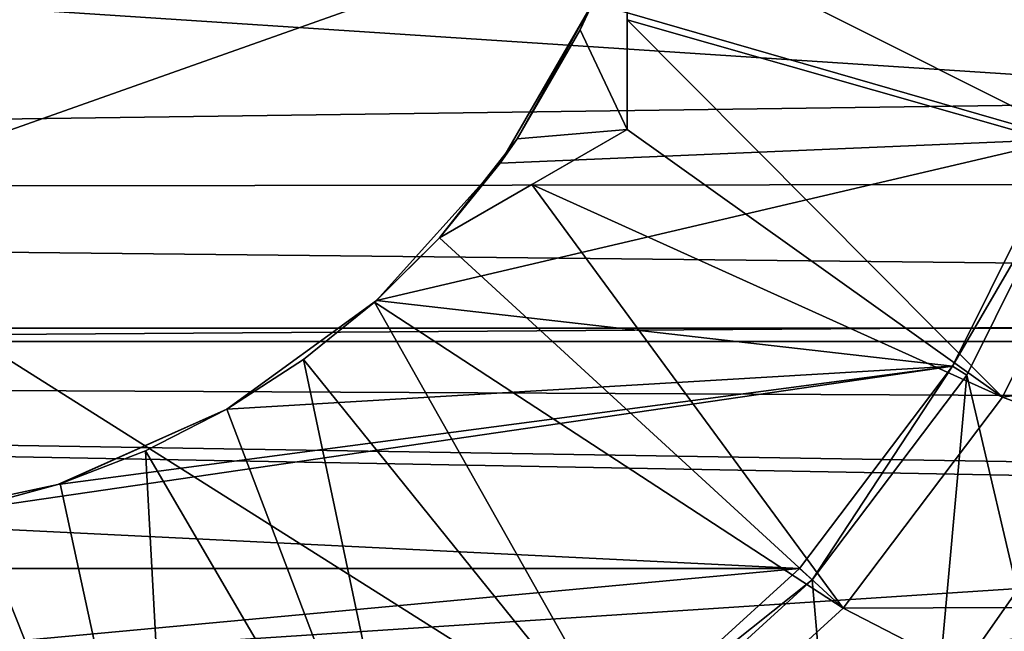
# Model space of a CAD drawing. Header units: millimetres. Extents: x -223 to 138, y -45 to 391.
# Tile 39 of 256: x -73.6 to -67.76, y -5.86 to -2.24. Entities that reach past the tile are written whole.
import ezdxf

# ---------------------------------------------------------------- set-up
doc = ezdxf.new("R2010")
doc.units = ezdxf.units.MM
doc.header["$LTSCALE"] = 65.185185
for name, color, linetype in [('167', 7, 'CONTINUOUS'), ('169', 7, 'CONTINUOUS'), ('171', 7, 'CONTINUOUS'), ('173', 7, 'CONTINUOUS'), ('174', 7, 'CONTINUOUS'), ('177', 7, 'CONTINUOUS'), ('183', 7, 'CONTINUOUS'), ('184', 7, 'CONTINUOUS'), ('186', 7, 'CONTINUOUS'), ('339', 7, 'CONTINUOUS'), ('352', 7, 'CONTINUOUS'), ('353', 7, 'CONTINUOUS'), ('371', 7, 'CONTINUOUS'), ('375', 7, 'CONTINUOUS'), ('415', 7, 'CONTINUOUS'), ('43', 7, 'CONTINUOUS'), ('44', 7, 'CONTINUOUS'), ('74', 7, 'CONTINUOUS'), ('8', 7, 'CONTINUOUS'), ('9', 7, 'CONTINUOUS')]:
    doc.layers.add(name, color=color, linetype=linetype)

msp = doc.modelspace()

# ---------------------------------------------------------------- linework, layer by layer
at = {"layer": '167', "color": 7, "linetype": 'CONTINUOUS', "true_color": 0xaaaaaa}
for points in [[(-67.074, -3.0706, -45), (-63.6502, -3.8965, -45), (-67.7731, -4.4747, -45), (-67.074, -3.0706, -45)], [(-63.6502, -3.8965, -45), (-64.4463, -5.7113, -45), (-67.7731, -4.4747, -45), (-63.6502, -3.8965, -45)], [(-67.7731, -4.4747, -45), (-64.4463, -5.7113, -45), (-68.7184, -5.7264, -45), (-67.7731, -4.4747, -45)], [(-64.4463, -5.7113, -45), (-65.5304, -7.3706, -45), (-68.7184, -5.7264, -45), (-64.4463, -5.7113, -45)], [(-68.7184, -5.7264, -45), (-65.5304, -7.3706, -45), (-69.8777, -6.7832, -45), (-68.7184, -5.7264, -45)]]:
    msp.add_3dface(points, dxfattribs=at)
at = {"layer": '169', "color": 7, "linetype": 'CONTINUOUS', "true_color": 0xaaaaaa}
for points in [[(-67.9141, -5.9458, -42), (-65.4737, -5.5, -42), (-66.9893, -4.625, -42), (-67.9141, -5.9458, -42)], [(-66.5735, -7.0706, -42), (-65.4737, -5.5, -42), (-67.9141, -5.9458, -42), (-66.5735, -7.0706, -42)]]:
    msp.add_3dface(points, dxfattribs=at)
at = {"layer": '171', "color": 7, "linetype": 'CONTINUOUS', "true_color": 0xaaaaaa}
for points in [[(-67.4003, -2.9441, -30), (-66.9887, -1.4975, -30), (-70.2039, -2.1354, -30), (-67.4003, -2.9441, -30)], [(-70.7526, -3.0859, -30), (-67.4003, -2.9441, -30), (-70.2039, -2.1354, -30), (-70.7526, -3.0859, -30)], [(-68.0708, -4.2905, -30), (-67.4003, -2.9441, -30), (-71.4871, -3.9015, -30), (-68.0708, -4.2905, -30)], [(-71.4871, -3.9015, -30), (-67.4003, -2.9441, -30), (-70.7526, -3.0859, -30), (-71.4871, -3.9015, -30)], [(-72.375, -4.5466, -30), (-68.0708, -4.2905, -30), (-71.4871, -3.9015, -30), (-72.375, -4.5466, -30)], [(-68.9771, -5.4906, -30), (-68.0708, -4.2905, -30), (-74.4513, -5.2212, -30), (-68.9771, -5.4906, -30)], [(-74.4513, -5.2212, -30), (-68.0708, -4.2905, -30), (-73.3776, -4.993, -30), (-74.4513, -5.2212, -30)], [(-73.3776, -4.993, -30), (-68.0708, -4.2905, -30), (-72.375, -4.5466, -30), (-73.3776, -4.993, -30)], [(-81.0229, -5.4906, -30), (-68.9771, -5.4906, -30), (-74.4513, -5.2212, -30), (-81.0229, -5.4906, -30)], [(-79.9115, -6.5038, -30), (-68.9771, -5.4906, -30), (-81.0229, -5.4906, -30), (-79.9115, -6.5038, -30)], [(-70.0885, -6.5038, -30), (-68.9771, -5.4906, -30), (-79.9115, -6.5038, -30), (-70.0885, -6.5038, -30)]]:
    msp.add_3dface(points, dxfattribs=at)
at = {"layer": '173', "color": 7, "linetype": 'CONTINUOUS', "true_color": 0xaaaaaa}
msp.add_3dface([(-66.9565, -6.7493, -38), (-67.9141, -5.9458, -42), (-66.9893, -4.625, -42), (-66.9565, -6.7493, -38)], dxfattribs=at)
at = {"layer": '174', "color": 7, "linetype": 'CONTINUOUS', "true_color": 0xaaaaaa}
for points in [[(-70.278, -2.2947, -35), (-70, -1.6008, -35), (-70, -2.8868, -35), (-70.278, -2.2947, -35)], [(-70.6518, -2.942, -35), (-70.278, -2.2947, -35), (-70, -2.8868, -35), (-70.6518, -2.942, -35)], [(-71.1137, -3.5297, -35), (-70.6518, -2.942, -35), (-70, -2.8868, -35), (-71.1137, -3.5297, -35)]]:
    msp.add_3dface(points, dxfattribs=at)
at = {"layer": '177', "color": 7, "linetype": 'CONTINUOUS', "true_color": 0xaaaaaa}
for points in [[(-71.1137, -3.5297, -35), (-70, -2.8868, -35), (-70, -2.8868, -43.4259), (-71.1137, -3.5297, -35)], [(-71.1137, -3.5297, -35), (-70, -2.8868, -43.4259), (-70.5646, -3.2127, -43.2545), (-71.1137, -3.5297, -35)], [(-71.1137, -3.5297, -43.1236), (-71.1137, -3.5297, -35), (-70.5646, -3.2127, -43.2545), (-71.1137, -3.5297, -43.1236)]]:
    msp.add_3dface(points, dxfattribs=at)
at = {"layer": '183', "color": 7, "linetype": 'CONTINUOUS', "true_color": 0xaaaaaa}
for points in [[(-70.2039, -2.1354, -30), (-70, -1.6008, -35), (-70.278, -2.2947, -35), (-70.2039, -2.1354, -30)], [(-70.7526, -3.0859, -30), (-70.2039, -2.1354, -30), (-70.6518, -2.942, -35), (-70.7526, -3.0859, -30)], [(-70.2039, -2.1354, -30), (-70.278, -2.2947, -35), (-70.6518, -2.942, -35), (-70.2039, -2.1354, -30)], [(-70.7526, -3.0859, -30), (-70.6518, -2.942, -35), (-71.1137, -3.5297, -35), (-70.7526, -3.0859, -30)], [(-71.4871, -3.9015, -30), (-70.7526, -3.0859, -30), (-71.1137, -3.5297, -35), (-71.4871, -3.9015, -30)], [(-71.4871, -3.9015, -30), (-71.1137, -3.5297, -35), (-71.4983, -3.9116, -43.1236), (-71.4871, -3.9015, -30)], [(-71.1137, -3.5297, -35), (-71.1137, -3.5297, -43.1236), (-71.4983, -3.9116, -43.1236), (-71.1137, -3.5297, -35)], [(-72.375, -4.5466, -30), (-71.4871, -3.9015, -30), (-71.9203, -4.2518, -43.1236), (-72.375, -4.5466, -30)], [(-71.9203, -4.2518, -43.1236), (-71.4871, -3.9015, -30), (-71.4983, -3.9116, -43.1236), (-71.9203, -4.2518, -43.1236)], [(-72.375, -4.5466, -43.1236), (-72.375, -4.5466, -30), (-71.9203, -4.2518, -43.1236), (-72.375, -4.5466, -43.1236)], [(-73.3776, -4.993, -30), (-72.375, -4.5466, -30), (-73.3633, -4.9884, -43.1236), (-73.3776, -4.993, -30)], [(-73.3633, -4.9884, -43.1236), (-72.375, -4.5466, -30), (-72.8577, -4.793, -43.1236), (-73.3633, -4.9884, -43.1236)], [(-72.8577, -4.793, -43.1236), (-72.375, -4.5466, -30), (-72.375, -4.5466, -43.1236), (-72.8577, -4.793, -43.1236)], [(-74.4513, -5.2212, -30), (-73.3776, -4.993, -30), (-73.8863, -5.1305, -35), (-74.4513, -5.2212, -30)], [(-73.8863, -5.1305, -43.1236), (-73.3776, -4.993, -30), (-73.3633, -4.9884, -43.1236), (-73.8863, -5.1305, -43.1236)], [(-73.8863, -5.1305, -35), (-73.3776, -4.993, -30), (-73.8863, -5.1305, -43.1236), (-73.8863, -5.1305, -35)]]:
    msp.add_3dface(points, dxfattribs=at)
at = {"layer": '184', "color": 7, "linetype": 'CONTINUOUS', "true_color": 0xaaaaaa}
for points in [[(-66.6447, -1.5618, -45), (-67.074, -3.0706, -45), (-70, -1.6008, -43.1236), (-66.6447, -1.5618, -45)], [(-70, -1.6008, -43.1236), (-67.074, -3.0706, -45), (-70, -2.2362, -43.2548), (-70, -1.6008, -43.1236)], [(-67.074, -3.0706, -45), (-67.7731, -4.4747, -45), (-70, -2.2362, -43.2548), (-67.074, -3.0706, -45)], [(-67.7731, -4.4747, -45), (-70, -2.8868, -43.4259), (-70, -2.2362, -43.2548), (-67.7731, -4.4747, -45)], [(-70, -2.8868, -43.4259), (-67.7731, -4.4747, -45), (-70.5646, -3.2127, -43.2545), (-70, -2.8868, -43.4259)], [(-68.7184, -5.7264, -45), (-71.1137, -3.5297, -43.1236), (-70.5646, -3.2127, -43.2545), (-68.7184, -5.7264, -45)], [(-67.7731, -4.4747, -45), (-68.7184, -5.7264, -45), (-70.5646, -3.2127, -43.2545), (-67.7731, -4.4747, -45)], [(-71.1137, -3.5297, -43.1236), (-68.7184, -5.7264, -45), (-71.4983, -3.9116, -43.1236), (-71.1137, -3.5297, -43.1236)], [(-69.8777, -6.7832, -45), (-71.9203, -4.2518, -43.1236), (-71.4983, -3.9116, -43.1236), (-69.8777, -6.7832, -45)], [(-68.7184, -5.7264, -45), (-69.8777, -6.7832, -45), (-71.4983, -3.9116, -43.1236), (-68.7184, -5.7264, -45)], [(-71.2112, -7.6089, -45), (-72.375, -4.5466, -43.1236), (-71.9203, -4.2518, -43.1236), (-71.2112, -7.6089, -45)], [(-69.8777, -6.7832, -45), (-71.2112, -7.6089, -45), (-71.9203, -4.2518, -43.1236), (-69.8777, -6.7832, -45)], [(-71.2112, -7.6089, -45), (-72.8577, -4.793, -43.1236), (-72.375, -4.5466, -43.1236), (-71.2112, -7.6089, -45)], [(-72.6739, -8.1755, -45), (-73.3633, -4.9884, -43.1236), (-72.8577, -4.793, -43.1236), (-72.6739, -8.1755, -45)], [(-71.2112, -7.6089, -45), (-72.6739, -8.1755, -45), (-72.8577, -4.793, -43.1236), (-71.2112, -7.6089, -45)], [(-72.6739, -8.1755, -45), (-73.8863, -5.1305, -43.1236), (-73.3633, -4.9884, -43.1236), (-72.6739, -8.1755, -45)], [(-72.6739, -8.1755, -45), (-74.2158, -8.4637, -45), (-73.8863, -5.1305, -43.1236), (-72.6739, -8.1755, -45)]]:
    msp.add_3dface(points, dxfattribs=at)
at = {"layer": '186', "color": 7, "linetype": 'CONTINUOUS', "true_color": 0xaaaaaa}
for points in [[(-67.3071, -2.9802, -30.0577), (-67.4003, -2.9441, -30), (-68.0708, -4.2905, -30), (-67.3071, -2.9802, -30.0577)], [(-67.9857, -4.3431, -30.0577), (-67.3071, -2.9802, -30.0577), (-68.0708, -4.2905, -30), (-67.9857, -4.3431, -30.0577)], [(-68.9032, -5.558, -30.0577), (-68.0708, -4.2905, -30), (-68.9771, -5.4906, -30), (-68.9032, -5.558, -30.0577)], [(-68.9032, -5.558, -30.0577), (-67.9857, -4.3431, -30.0577), (-68.0708, -4.2905, -30), (-68.9032, -5.558, -30.0577)], [(-68.9032, -5.558, -30.0577), (-68.9771, -5.4906, -30), (-70.0885, -6.5038, -30), (-68.9032, -5.558, -30.0577)], [(-70.0283, -6.5836, -30.0577), (-68.9032, -5.558, -30.0577), (-70.0885, -6.5038, -30), (-70.0283, -6.5836, -30.0577)]]:
    msp.add_3dface(points, dxfattribs=at)
at = {"layer": '339', "color": 7, "linetype": 'CONTINUOUS', "true_color": 0xaaaaaa}
for points in [[(-43.25, 0, -73.5), (-43.5216, -4.1442, -73.5), (-106.75, 0, -73.5), (-43.25, 0, -73.5)], [(-43.5216, -4.1442, -73.5), (-106.4784, -4.1442, -73.5), (-106.75, 0, -73.5), (-43.5216, -4.1442, -73.5)], [(-43.5216, -4.1442, -73.5), (-44.3319, -8.2175, -73.5), (-106.4784, -4.1442, -73.5), (-43.5216, -4.1442, -73.5)], [(-44.3319, -8.2175, -73.5), (-105.6681, -8.2175, -73.5), (-106.4784, -4.1442, -73.5), (-44.3319, -8.2175, -73.5)]]:
    msp.add_3dface(points, dxfattribs=at)
at = {"layer": '352', "linetype": 'CONTINUOUS'}
for points in [[(-43.85, 0, -73.4573), (-106.15, 0, -73.4573), (-105.8835, -4.0659, -73.4573), (-43.85, 0, -73.4573)], [(-43.85, 0, -73.4573), (-105.8835, -4.0659, -73.4573), (-44.1165, -4.0659, -73.4573), (-43.85, 0, -73.4573)], [(-105.8835, -4.0659, -73.4573), (-105.0886, -8.0622, -73.4573), (-44.1165, -4.0659, -73.4573), (-105.8835, -4.0659, -73.4573)], [(-105.0886, -8.0622, -73.4573), (-44.9114, -8.0622, -73.4573), (-44.1165, -4.0659, -73.4573), (-105.0886, -8.0622, -73.4573)]]:
    msp.add_3dface(points, dxfattribs=at)
at = {"layer": '353', "color": 7, "linetype": 'CONTINUOUS', "true_color": 0xaaaaaa}
for points in [[(-67.3071, -2.9802, -30), (-67.9857, -4.3431, -30), (-66.9241, -8.8758, -30), (-67.3071, -2.9802, -30)], [(-67.9857, -4.3431, -30), (-68.9032, -5.558, -30), (-68.5069, -10.0916, -30), (-67.9857, -4.3431, -30)], [(-66.9241, -8.8758, -30), (-67.9857, -4.3431, -30), (-68.5069, -10.0916, -30), (-66.9241, -8.8758, -30)], [(-68.9032, -5.558, -30), (-70.0283, -6.5836, -30), (-68.5069, -10.0916, -30), (-68.9032, -5.558, -30)]]:
    msp.add_3dface(points, dxfattribs=at)
at = {"layer": '371', "color": 7, "linetype": 'CONTINUOUS', "true_color": 0xaaaaaa}
for points in [[(-68.953, 10.365, -34.5), (-67.3751, 9.2661, -34.5), (-8.2265, -10.365, -34.5), (-68.953, 10.365, -34.5)], [(-68.953, 10.365, -34.5), (-8.2265, -10.365, -34.5), (-8.2265, 10.365, -34.5), (-68.953, 10.365, -34.5)]]:
    msp.add_3dface(points, dxfattribs=at)
at = {"layer": '375', "color": 7, "linetype": 'CONTINUOUS', "true_color": 0xaaaaaa}
for points in [[(-102.5, -4.2956, 19.021), (-102.5, -1.4424, 19.4466), (21.8, -3.462, 19.1902), (-102.5, -4.2956, 19.021)], [(-102.5, -1.4424, 19.4466), (21.8, -2.0096, 19.3962), (21.8, -3.462, 19.1902), (-102.5, -1.4424, 19.4466)], [(-102.5, -4.2956, 19.021), (21.8, -3.462, 19.1902), (21.8, -4.8949, 18.8757), (-102.5, -4.2956, 19.021)], [(38.7384, -6.9001, 18.2384), (-102.5, -7.0549, 18.1791), (-102.5, -4.2956, 19.021), (38.7384, -6.9001, 18.2384)], [(38.7384, -6.9001, 18.2384), (-102.5, -4.2956, 19.021), (21.8, -6.3, 18.4543), (38.7384, -6.9001, 18.2384)], [(-102.5, -4.2956, 19.021), (21.8, -4.8949, 18.8757), (21.8, -6.3, 18.4543), (-102.5, -4.2956, 19.021)]]:
    msp.add_3dface(points, dxfattribs=at)
at = {"layer": '415', "color": 7, "linetype": 'CONTINUOUS', "true_color": 0xaaaaaa}
for points in [[(-70, -2.8868, -35), (-70, -1.6008, -35), (-70, -1.6008, -43.1236), (-70, -2.8868, -35)], [(-70, -2.8868, -35), (-70, -1.6008, -43.1236), (-70, -2.2362, -43.2548), (-70, -2.8868, -35)], [(-70, -2.8868, -43.4259), (-70, -2.8868, -35), (-70, -2.2362, -43.2548), (-70, -2.8868, -43.4259)]]:
    msp.add_3dface(points, dxfattribs=at)
at = {"layer": '43', "color": 7, "linetype": 'CONTINUOUS', "true_color": 0xaaaaaa}
for points in [[(-102.5, -13.0983, -25), (-102.5, 13.0983, -25), (-28.5, 13.0983, -25), (-102.5, -13.0983, -25)], [(-28.5, -13.0983, -25), (-102.5, -13.0983, -25), (-28.5, 13.0983, -25), (-28.5, -13.0983, -25)]]:
    msp.add_3dface(points, dxfattribs=at)
at = {"layer": '44', "color": 7, "linetype": 'CONTINUOUS', "true_color": 0xaaaaaa}
for points in [[(-102.5, -13.9614, -22), (-58.3, -13.9614, -22), (-102.5, 13.9614, -22), (-102.5, -13.9614, -22)], [(-102.5, 13.9614, -22), (-58.3, -13.9614, -22), (-58.3, 13.9614, -22), (-102.5, 13.9614, -22)]]:
    msp.add_3dface(points, dxfattribs=at)
at = {"layer": '74', "color": 7, "linetype": 'CONTINUOUS', "true_color": 0xaaaaaa}
for points in [[(-67.3071, -2.9802, -30.0577), (-67.9857, -4.3431, -30.0577), (-67.3071, -2.9802, -30), (-67.3071, -2.9802, -30.0577)], [(-67.3071, -2.9802, -30), (-67.9857, -4.3431, -30.0577), (-67.9857, -4.3431, -30), (-67.3071, -2.9802, -30)], [(-67.9857, -4.3431, -30.0577), (-68.9032, -5.558, -30.0577), (-67.9857, -4.3431, -30), (-67.9857, -4.3431, -30.0577)], [(-67.9857, -4.3431, -30), (-68.9032, -5.558, -30.0577), (-68.9032, -5.558, -30), (-67.9857, -4.3431, -30)], [(-68.9032, -5.558, -30.0577), (-70.0283, -6.5836, -30.0577), (-68.9032, -5.558, -30), (-68.9032, -5.558, -30.0577)], [(-68.9032, -5.558, -30), (-70.0283, -6.5836, -30.0577), (-70.0283, -6.5836, -30), (-68.9032, -5.558, -30)]]:
    msp.add_3dface(points, dxfattribs=at)
at = {"layer": '8', "color": 7, "linetype": 'CONTINUOUS', "true_color": 0xaaaaaa}
for points in [[(0, 13, -38), (0, -13, -38), (-71.4088, -9.8668, -38), (0, 13, -38)], [(-69.75, -9.0933, -38), (0, 13, -38), (-71.4088, -9.8668, -38), (-69.75, -9.0933, -38)], [(-68.2507, -8.0435, -38), (0, 13, -38), (-69.75, -9.0933, -38), (-68.2507, -8.0435, -38)], [(-66.9565, -6.7493, -38), (0, 13, -38), (-68.2507, -8.0435, -38), (-66.9565, -6.7493, -38)]]:
    msp.add_3dface(points, dxfattribs=at)
at = {"layer": '9', "color": 7, "linetype": 'CONTINUOUS', "true_color": 0xaaaaaa}
for points in [[(-106, 0, 23), (-106, -3.2637, 22.7673), (21.3, -1.5373, 22.9486), (-106, 0, 23)], [(21.3, -1.5373, 22.9486), (-106, -3.2637, 22.7673), (21.3, -3.0985, 22.7903), (21.3, -1.5373, 22.9486)], [(21.3, -3.0985, 22.7903), (-106, -3.2637, 22.7673), (21.3, -4.6452, 22.526), (21.3, -3.0985, 22.7903)], [(-106, -3.2637, 22.7673), (-106, -6.4614, 22.0738), (21.3, -4.6452, 22.526), (-106, -3.2637, 22.7673)], [(21.3, -4.6452, 22.526), (-106, -6.4614, 22.0738), (21.3, -6.1703, 22.1569), (21.3, -4.6452, 22.526)]]:
    msp.add_3dface(points, dxfattribs=at)

doc.saveas('drawing.dxf')
